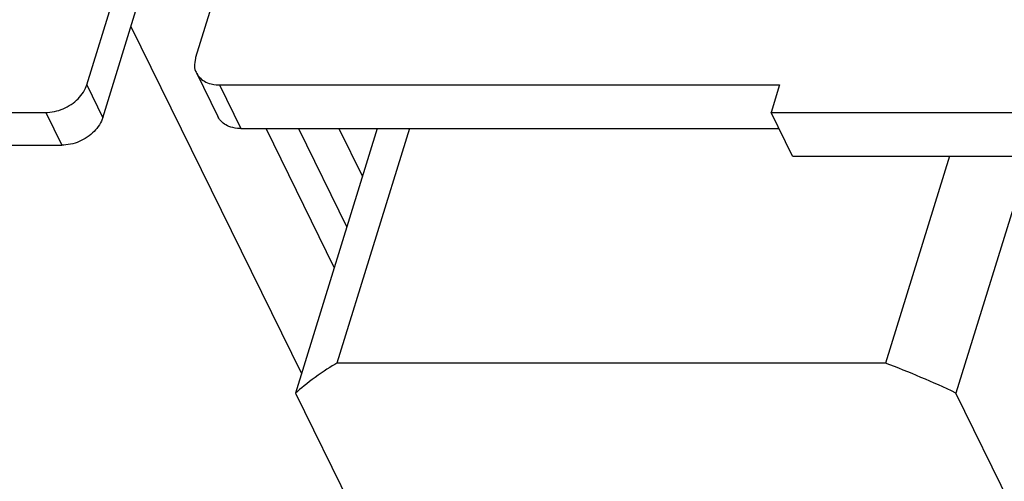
# Model space of a CAD drawing. Header units: millimetres. Extents: x -78 to 141, y 20 to 129.
# Tile 50 of 114: x -9 to 35, y 78 to 99. Entities that reach past the tile are written whole.
import ezdxf

# ---------------------------------------------------------------- set-up
doc = ezdxf.new("R2010")
doc.units = ezdxf.units.MM
doc.header["$LTSCALE"] = 16.335
doc.layers.get('0').update_dxf_attribs({"linetype": 'CONTINUOUS'})
doc.layers.add('02___PRT_ALL_AXES', color=7, linetype='CONTINUOUS')
doc.layers.add('AXIS', color=7, linetype='CONTINUOUS')

msp = doc.modelspace()

# ---------------------------------------------------------------- linework, layer by layer
at = {"color": 7, "linetype": 'Continuous'}
for p, q in [((-6.406, 95.928), (2.491, 124.719)), ((-5.684, 94.457), (3.403, 123.866)), ((6.613, 123.483), (-1.52, 97.164)), ((-1.484, 96.469), (-0.521, 94.508)), ((-6.406, 95.928), (-5.684, 94.457)), ((-0.449, 95.928), (0.513, 93.967)), ((-0.449, 95.928), (24.686, 95.928)), ((-65.631, 94.693), (-8.241, 94.693)), ((-8.241, 94.693), (-7.519, 93.222)), ((24.304, 94.693), (67.455, 94.693)), ((0.513, 93.967), (24.66, 93.967)), ((4.706, 87.726), (1.643, 93.967)), ((3.096, 93.967), (5.268, 89.542)), ((8.076, 93.967), (4.821, 83.433)), ((4.912, 93.967), (5.969, 91.813)), ((-64.909, 93.222), (-7.519, 93.222)), ((25.266, 92.732), (68.418, 92.732)), ((32.31, 92.732), (29.436, 83.433)), ((29.436, 83.433), (4.821, 83.433))]:
    msp.add_line(p, q, dxfattribs=at)
msp.add_arc((15.34, 45.657), 40.321, 64.6461, 69.5365, dxfattribs=at)
for points, knots in [([(-1.52, 97.164), (-1.528, 97.141), (-1.591, 96.8), (-1.563, 96.649), (-1.486, 96.475), (-1.484, 96.469)], [0, 0, 0, 0, 0.1025684, 0.1985153, 0.2250107, 0.2250107, 0.2250107, 0.2250107]), ([(-1.484, 96.469), (-1.471, 96.444), (-1.342, 96.231), (-1.122, 96.084), (-0.837, 95.95), (-0.497, 95.928), (-0.449, 95.928)], [0, 0, 0, 0, 0.0681269, 0.1664739, 0.2729069, 0.3887482, 0.3887482, 0.3887482, 0.3887482]), ([(-8.241, 94.693), (-8.144, 94.693), (-7.827, 94.723), (-7.462, 94.847), (-7.096, 95.041), (-6.786, 95.3), (-6.552, 95.578), (-6.432, 95.845), (-6.406, 95.928)], [0, 0, 0, 0, 0.1240382, 0.2532664, 0.3836903, 0.5111015, 0.6318399, 0.7435832, 0.7435832, 0.7435832, 0.7435832]), ([(-5.684, 94.457), (-5.71, 94.374), (-5.83, 94.107), (-6.064, 93.829), (-6.375, 93.57), (-6.74, 93.376), (-7.106, 93.252), (-7.422, 93.222), (-7.519, 93.222)], [0, 0, 0, 0, 0.1117432, 0.2324817, 0.3598929, 0.4903167, 0.619545, 0.7435832, 0.7435832, 0.7435832, 0.7435832]), ([(0.513, 93.967), (0.466, 93.967), (0.126, 93.989), (-0.16, 94.123), (-0.38, 94.27), (-0.509, 94.483), (-0.521, 94.508)], [0, 0, 0, 0, 0.1158413, 0.2222742, 0.3206213, 0.3887482, 0.3887482, 0.3887482, 0.3887482]), ([(4.821, 83.433), (4.578, 83.29), (3.84, 82.828), (3.169, 82.274), (2.966, 82.094)], [0, 0, 0, 0, 0.3696522, 0.7259714, 0.7259714, 0.7259714, 0.7259714])]:
    msp.add_open_spline(points, degree=3, knots=knots, dxfattribs=at)
at = {"layer": '02___PRT_ALL_AXES', "color": 7, "linetype": 'Continuous'}
for p, q in [((-4.418, 98.557), (3.235, 82.964)), ((24.686, 95.928), (24.304, 94.693)), ((25.266, 92.732), (24.304, 94.693))]:
    msp.add_line(p, q, dxfattribs=at)
at = {"layer": 'AXIS', "color": 7, "linetype": 'Continuous'}
for p, q in [((6.635, 93.967), (2.966, 82.094)), ((35.893, 92.732), (32.605, 82.094)), ((2.966, 82.094), (13.681, 60.259)), ((43.32, 60.259), (32.605, 82.094))]:
    msp.add_line(p, q, dxfattribs=at)

doc.saveas('drawing.dxf')
